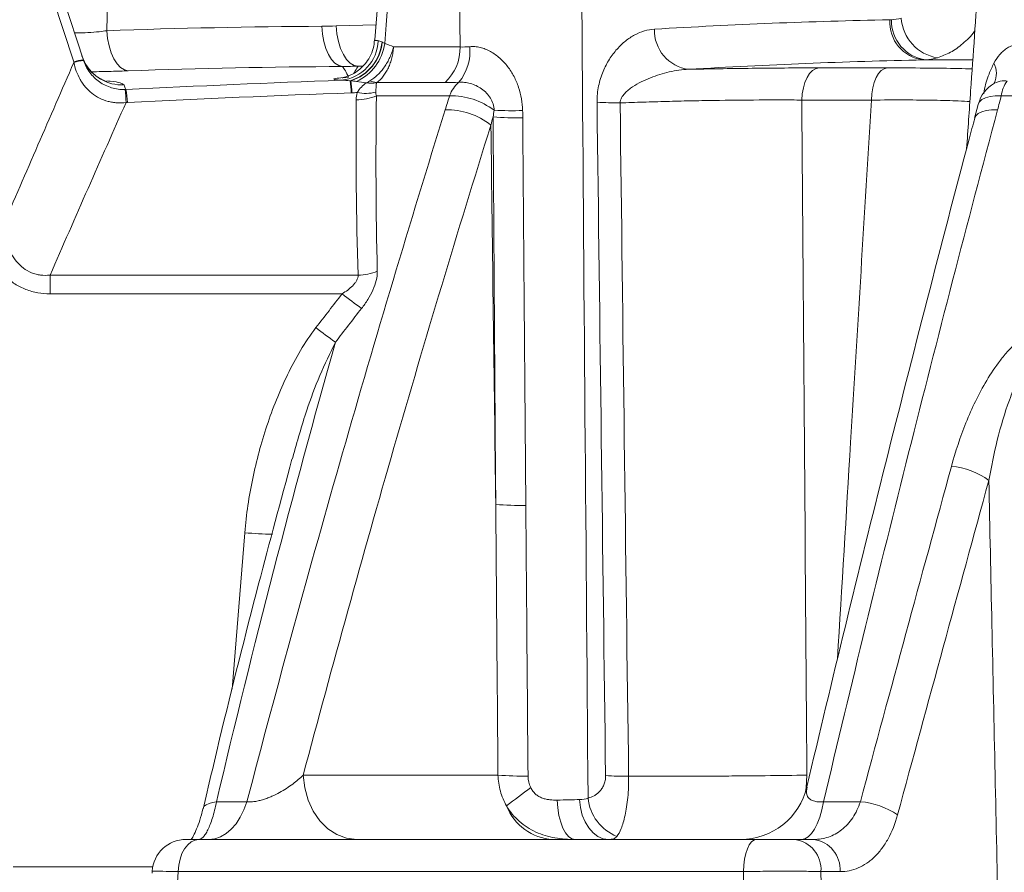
# Model space of a CAD drawing. Header units: millimetres. Extents: x 0 to 8410, y 0 to 5940.
# Tile 145 of 256: x 4932 to 5048, y 1417 to 1518. Entities that reach past the tile are written whole.
import ezdxf

# ---------------------------------------------------------------- set-up
doc = ezdxf.new("R2010")
doc.units = ezdxf.units.MM
doc.header["$LTSCALE"] = 10
doc.styles.add('SLDTEXTSTYLE0', font='TXT', dxfattribs={"width": 0.605})
doc.dimstyles.new('SLDDIMSTYLE0', dxfattribs={"dimtxt": 50, "dimasz": 50, "dimexe": 0, "dimexo": 0.0625, "dimgap": 12.5, "dimtad": 1, "dimtoh": 1, "dimdec": 1, "dimrnd": 1e-09, "dimzin": 12, "dimdsep": 46, "dimtxsty": 'SLDTEXTSTYLE0', "dimsah": 1, "dimcen": 0.09, "dimadec": 0, "dimazin": 0, "dimtfac": 1, "dimtofl": 0, "dimtmove": 0, "dimatfit": 3, "dimfxl": 1, "dimfrac": 2, "dimtolj": 1, "dimtzin": 12, "dimarcsym": 0})

# ---------------------------------------------------------------- blocks, each defined once
blk = doc.blocks.new('*D33')
at = {"color": 7, "linetype": 'Continuous', "lineweight": 0}
for p, q in [((5294.64, 1878.04), (4568.99, 1878.04)), ((4583.99, 1878.04), (4583.99, 1383.04)), ((4955.74, 1383.04), (4568.99, 1383.04))]:
    blk.add_line(p, q, dxfattribs=at)
for points in [[(4583.99, 1878.04), (4576.49, 1828.04), (4591.49, 1828.04)], [(4583.99, 1383.04), (4591.49, 1433.04), (4576.49, 1433.04)]]:
    blk.add_solid(points, dxfattribs=at)
at = {"color": 7, "linetype": 'Continuous', "lineweight": 0, "insert": (4519.54, 1573.26), "char_height": 50, "attachment_point": 1, "rotation": 90, "style": 'SLDTEXTSTYLE0'}
blk.add_mtext('495', dxfattribs=at)
blk = doc.blocks.new('*D35')
at = {"color": 7, "linetype": 'Continuous', "lineweight": 0}
for p, q in [((5294.64, 3305.04), (4468.99, 3305.04)), ((4483.99, 3305.04), (4483.99, 1383.04)), ((4955.74, 1383.04), (4468.99, 1383.04))]:
    blk.add_line(p, q, dxfattribs=at)
for points in [[(4483.99, 3305.04), (4476.49, 3255.04), (4491.49, 3255.04)], [(4483.99, 1383.04), (4491.49, 1433.04), (4476.49, 1433.04)]]:
    blk.add_solid(points, dxfattribs=at)
at = {"color": 7, "linetype": 'Continuous', "lineweight": 0, "insert": (4419.54, 2267.66), "char_height": 50, "attachment_point": 1, "rotation": 90, "style": 'SLDTEXTSTYLE0'}
blk.add_mtext('1922', dxfattribs=at)

msp = doc.modelspace()

# ---------------------------------------------------------------- linework, layer by layer
at = {"color": 8, "linetype": 'Continuous', "lineweight": 0}
for p, q in [((4938.035993, 1512.693435), (4920.305608, 1567.261964)), ((4983.580826, 1514.458448), (4983.507095, 1522.201777)), ((4968.963696, 1516.93292), (4973.673059, 1517.049223)), ((4975.726543, 1514.458448), (4983.580826, 1514.458448)), ((4972.122563, 1512.212843), (4971.55459, 1512.197003)), ((5043.92623, 1512.927607), (5038.181638, 1512.927607)), ((5025.868421, 1511.991576), (5033.897972, 1511.991576)), ((4981.809957, 1510.269582), (4973.751796, 1510.269582)), ((4982.345415, 1508.705899), (4973.713336, 1508.705899)), ((5323.12317, 1508.705899), (5047.359122, 1508.705899)), ((5032.056419, 1508.203298), (5023.854418, 1508.203298)), ((4935.243128, 1487.561055), (4935.243128, 1485.360496)), ((4935.243128, 1487.561055), (4971.550746, 1487.561055)), ((4969.681395, 1485.360496), (4935.243128, 1485.360496)), ((4956.716327, 1438.755233), (4958.19935, 1457.195439)), ((4965.087695, 1428.626076), (4988.043426, 1428.626076)), ((4954.859314, 1425.495025), (4958.447201, 1425.495025)), ((5026.418863, 1425.495025), (5030.754631, 1425.495025)), ((4930.891571, 1417.835422), (4947.348488, 1417.835422)), ((5016.974797, 1417.254109), (4950.34009, 1417.254109)), ((5028.363136, 1417.254109), (5026.107689, 1417.254109))]:
    msp.add_line(p, q, dxfattribs=at)
at = {"color": 7, "linetype": 'Continuous', "lineweight": 0}
for p, q in [((4921.451656, 1567.472011), (4939.182041, 1512.903497)), ((4974.061979, 1522.26767), (4973.541913, 1515.289411)), ((4939.01181, 1513.427437), (4939.30049, 1512.7258)), ((5046.53283, 1510.169849), (5046.527317, 1510.168135)), ((5044.629617, 1507.690028), (5044.226756, 1506.077074)), ((4963.848574, 1466.068082), (4963.785736, 1465.856895)), ((4952.802194, 1421.044763), (5018.467842, 1421.044763)), ((5023.034288, 1421.044763), (5025.271704, 1421.044763)), ((4947.278766, 1417.294566), (4947.265861, 1417.08779))]:
    msp.add_line(p, q, dxfattribs=at)
at = {"color": 8, "linetype": 'Continuous', "lineweight": 0, "flags": 128}
for points in [[(4942.058844, 1522.201777), (4941.974593, 1518.121854), (4941.938667, 1516.378701)], [(4975.255905, 1522.201777), (4974.868027, 1517.067507), (4974.701626, 1514.86373)], [(4967.289327, 1516.898141), (4967.360822, 1515.970856), (4967.516197, 1515.08537), (4967.750011, 1514.272779), (4968.054024, 1513.561636), (4968.417583, 1512.97693), (4968.827886, 1512.539223), (4969.270525, 1512.263865), (4969.729943, 1512.16057)], [(4968.963696, 1516.93292), (4969.057484, 1515.996605), (4969.236119, 1515.103266), (4969.493179, 1514.284939), (4969.819439, 1513.570994), (4970.203219, 1512.987048), (4970.630718, 1512.554035), (4971.086634, 1512.287498), (4971.55459, 1512.197003)], [(4941.938667, 1516.378701), (4942.030294, 1515.456632), (4942.20425, 1514.57572), (4942.454455, 1513.766617), (4942.772238, 1513.057441), (4943.14654, 1512.472853), (4943.564339, 1512.033209), (4944.011105, 1511.753768), (4944.471298, 1511.644259)], [(5023.854418, 1508.203298), (5023.910364, 1508.93645), (5024.035966, 1509.637267), (5024.226909, 1510.281697), (5024.476645, 1510.847628), (5024.776598, 1511.315644), (5025.116479, 1511.669681), (5025.484634, 1511.897609), (5025.868421, 1511.991576)], [(5032.056419, 1508.203298), (5032.107575, 1508.93645), (5032.222425, 1509.637267), (5032.397015, 1510.281697), (5032.625368, 1510.847628), (5032.899639, 1511.315644), (5033.210417, 1511.669681), (5033.547042, 1511.897609), (5033.897972, 1511.991576)], [(5044.656468, 1507.684164), (5044.79867, 1507.986061), (5045.086479, 1508.260682), (5045.504248, 1508.476839), (5046.036227, 1508.626402), (5046.662381, 1508.703724), (5047.359122, 1508.705899)], [(5044.238506, 1506.074965), (5044.359324, 1506.335333), (5044.640047, 1506.611936), (5045.05535, 1506.827802), (5045.58911, 1506.974541), (5046.220584, 1507.046454), (5046.925237, 1507.040754)], [(4971.397458, 1421.044763), (4970.20538, 1421.188437), (4969.056113, 1421.61429), (4967.990948, 1422.307026), (4967.048136, 1423.241768), (4966.261549, 1424.384944), (4965.659423, 1425.695487), (4965.263395, 1427.12633), (4965.087695, 1428.626076)], [(5024.289234, 1426.687699), (5024.350969, 1427.12633), (5024.463838, 1428.626076)], [(4953.265143, 1424.656335), (4953.288419, 1424.728159), (4953.429369, 1424.952239), (4953.663913, 1425.145358), (4953.986136, 1425.302662), (4954.387976, 1425.420203), (4954.859314, 1425.495025)], [(4953.957928, 1421.044763), (4954.651413, 1421.121795), (4955.331532, 1421.351396), (4955.985216, 1421.729151), (4956.599845, 1422.247783), (4957.163615, 1422.897306), (4957.665635, 1423.665211), (4958.096264, 1424.536713), (4958.447201, 1425.495025)], [(4995.026378, 1425.690588), (4995.091444, 1424.767181), (4995.228371, 1423.888549), (4995.432353, 1423.085492), (4995.696252, 1422.386155), (4996.010808, 1421.815045), (4996.364994, 1421.39218), (4996.746404, 1421.132386), (4997.141672, 1421.044763)], [(4997.65837, 1425.746255), (4997.757947, 1424.814433), (4997.976063, 1423.926372), (4998.304954, 1423.113667), (4998.732923, 1422.405221), (4999.244748, 1421.826236), (4999.82222, 1421.397306), (5000.444805, 1421.13369), (5001.090346, 1421.044763)], [(5023.822604, 1421.044763), (5024.223661, 1421.121795), (5024.616999, 1421.351396), (5024.995034, 1421.729151), (5025.350494, 1422.247783), (5025.676532, 1422.897306), (5025.966866, 1423.665211), (5026.215909, 1424.536713), (5026.418863, 1425.495025)], [(4950.34009, 1417.254109), (4950.40865, 1418.003984), (4950.56319, 1418.719404), (4950.798137, 1419.374675), (4951.105071, 1419.946261), (4951.472951, 1420.413632), (4951.888589, 1420.760002), (4952.33704, 1420.972929), (4952.802194, 1421.044763)], [(5016.974797, 1417.254109), (5017.016372, 1418.003984), (5017.110085, 1418.719404), (5017.252562, 1419.374675), (5017.438685, 1419.946261), (5017.661778, 1420.413632), (5017.913824, 1420.760002), (5018.18577, 1420.972929), (5018.467842, 1421.044763)], [(4950.34009, 1417.254109), (4950.136883, 1414.044764), (4949.956922, 1411.201772)], [(5017.080067, 1411.044765), (5016.998893, 1415.83281), (5016.974797, 1417.254109)], [(5026.107689, 1417.254109), (5026.129706, 1415.83281), (5026.203906, 1411.044765)]]:
    msp.add_lwpolyline(points, dxfattribs=at)
at = {"color": 8, "linetype": 'Continuous', "lineweight": 0}
for centre, radius, start, end in [((5038.748608, 1517.434784), 4.542698, 177.08816115, 262.83027318), ((5039.064843, 1517.550836), 4.646762, 178.4708968, 262.76304005), ((5040.662183, 1518.224532), 5.10676, 184.28570386, 260.65400187), ((5011.107958, 1516.414323), 4.626814, 178.20897571, 262.79515291), ((4969.108456, 1515.324057), 4.805102, 275.98026854, 358.5405475), ((4969.093864, 1515.559124), 5.306872, 286.83164381, 354.51506817), ((4969.08658, 1515.569346), 5.345438, 287.56320378, 354.28049826), ((4968.954007, 1515.679634), 5.805241, 294.50253636, 351.92054776), ((4978.959682, 1513.95117), 5.783361, 320.87230523, 5.38991992), ((4977.985217, 1514.355271), 5.59656, 313.11061791, 1.05635568), ((4939.181967, 1509.672583), 3.230914, 89.9986822, 110.77446867), ((4939.362731, 1509.204399), 3.669299, 92.64929154, 110.86510135), ((4943.760429, 1514.973802), 4.994453, 206.75008108, 272.32627139), ((5044.139926, 1511.340426), 2.648021, 334.47006481, 27.1945698), ((4950.98653, 1508.149525), 19.781703, 2.62259822, 6.76453919), ((4951.134905, 1508.11342), 19.706485, 2.74546657, 6.87713467), ((4973.035057, 1514.041011), 3.863726, 262.15456423, 280.31300349), ((4973.933767, 1512.889036), 2.625767, 247.8938604, 266.02611784), ((4985.681155, 1507.582427), 3.519851, 129.41946342, 161.38655726), ((5051.213046, 1508.181777), 3.8894, 144.47677006, 172.25544723), ((4930.806654, 1507.646435), 13.404413, 1.17213441, 7.72426505), ((4935.664457, 1507.645167), 8.697357, 1.85431667, 11.98633022), ((4971.43094, 1514.024833), 5.787952, 269.07789209, 293.22455702), ((4972.434179, 1514.327795), 5.337093, 259.418063, 283.06911974), ((4982.513604, 1500.351117), 8.356475, 52.61612817, 91.15325613), ((5002.410689, 1548.898449), 41.036486, 266.23975679, 270.03722597), ((4982.121704, 1498.925832), 8.120675, 51.23598966, 92.1569501), ((4989.620215, 1553.001309), 46.055149, 267.47003753, 271.65262886), ((4990.611257, 1549.448514), 43.353839, 265.84067516, 270.46251391), ((4971.487006, 1493.608308), 6.047589, 270.60389583, 292.70379435), ((5011.974448, 1539.011022), 68.316039, 231.75106112, 234.14617645), ((5007.940712, 1534.793262), 67.55972, 232.24916512, 234.68549038), ((5040.918922, 1456.862814), 8.173618, 52.48218007, 86.02329474), ((4990.930264, 1503.411368), 42.999114, 265.7961437, 270.51844851), ((4962.40712, 1505.556661), 48.54393, 265.02738322, 268.88955815), ((4991.181163, 1471.703551), 43.191599, 265.8339668, 270.5321186), ((5003.389026, 1469.867371), 41.378669, 266.3081018, 270.06888715), ((5220.689321, 1121.889484), 381.483839, 126.85072719, 127.38714913), ((5004.069488, 1426.452064), 5.433987, 185.62555582, 248.15597092), ((5030.052885, 1416.603732), 8.918943, 55.22232767, 85.4872784), ((4994.857001, 1427.265978), 6.231246, 201.34624843, 266.74835355), ((5022.541113, 1417.503646), 3.575295, 355.99780615, 82.07136487), ((5024.789766, 1417.495802), 3.581535, 356.13056671, 82.26670996)]:
    msp.add_arc(centre, radius, start, end, dxfattribs=at)
at = {"color": 7, "linetype": 'Continuous', "lineweight": 0}
for centre, radius, start, end in [((5048.535788, 1506.709138), 4, 119.77814926, 165.79582044), ((5016.644347, 1429.044769), 8.000006, 270.0031608, 346.86162312), ((4951.269563, 1417.044771), 3.999993, 89.99996428, 176.3849107)]:
    msp.add_arc(centre, radius, start, end, dxfattribs=at)
at = {"color": 8, "linetype": 'Continuous', "lineweight": 0}
for points in [[(4997.90765, 1522.201772), (4998.144781, 1490.108895), (4998.396488, 1458.014726), (4998.661675, 1425.919387)], [(4941.938661, 1516.378703), (4950.383643, 1516.678564), (4958.834042, 1516.847467), (4967.289331, 1516.898134)], [(4967.289331, 1516.898134), (4967.847797, 1516.901481), (4968.405919, 1516.913085), (4968.963699, 1516.932925)], [(5006.483404, 1516.558928), (5015.715589, 1517.115678), (5024.958382, 1517.484507), (5034.211772, 1517.665557)], [(5034.211772, 1517.665557), (5034.281185, 1517.666915), (5034.350522, 1517.670008), (5034.419734, 1517.674833)], [(5034.419734, 1517.674833), (5034.7922, 1517.696411), (5035.175679, 1517.752384), (5035.569703, 1517.842902)], [(4973.911996, 1515.201679), (4974.045269, 1515.201215), (4974.20006, 1515.143631), (4974.376443, 1515.051877)], [(4974.376443, 1515.051877), (4974.386045, 1515.046883), (4974.3957, 1515.0418), (4974.405408, 1515.036634)], [(4974.405408, 1515.036634), (4974.499806, 1514.986404), (4974.598425, 1514.927763), (4974.701629, 1514.863736)], [(4974.701629, 1514.863736), (4975.047974, 1514.753209), (4975.389791, 1514.618705), (4975.726549, 1514.458448)], [(4983.580829, 1514.458448), (4983.939429, 1514.445527), (4984.318265, 1514.458522), (4984.717469, 1514.494426)], [(4929.596667, 1493.137081), (4932.410962, 1499.677697), (4935.231352, 1506.176413), (4938.055843, 1512.633071)], [(4938.055843, 1512.633071), (4938.049155, 1512.653174), (4938.042538, 1512.673298), (4938.035994, 1512.69344)], [(4939.182042, 1512.903496), (4939.185695, 1512.892254), (4939.18939, 1512.881015), (4939.193127, 1512.869779)], [(5038.181642, 1512.9276), (5028.953061, 1512.747056), (5019.734638, 1512.379229), (5010.527679, 1511.824036)], [(5038.479477, 1512.941092), (5038.380328, 1512.934074), (5038.281027, 1512.929575), (5038.181642, 1512.9276)], [(5039.832864, 1513.185556), (5039.374864, 1513.054091), (5038.923528, 1512.972524), (5038.479477, 1512.941092)], [(4969.729939, 1512.160569), (4961.306543, 1512.110312), (4952.886141, 1511.942423), (4944.471298, 1511.644253)], [(4943.963147, 1509.983469), (4944.03033, 1509.813036), (4944.100006, 1509.635719), (4944.172188, 1509.451421)], [(4944.172188, 1509.451421), (4952.647702, 1509.864757), (4961.126757, 1510.227959), (4969.609074, 1510.545102)], [(4970.630521, 1510.479606), (4970.264192, 1510.517323), (4969.918919, 1510.545274), (4969.609074, 1510.545102)], [(4970.699613, 1510.473082), (4970.676525, 1510.475282), (4970.653494, 1510.477457), (4970.630521, 1510.479606)], [(4971.361634, 1510.397197), (4971.136278, 1510.424593), (4970.915266, 1510.450494), (4970.699613, 1510.473082)], [(4972.507658, 1510.21345), (4972.127767, 1510.290057), (4971.745621, 1510.350517), (4971.361634, 1510.397197)], [(4972.507658, 1510.21345), (4972.649462, 1510.285304), (4972.795622, 1510.366399), (4972.945623, 1510.456291)], [(4983.44608, 1510.301572), (4982.885216, 1510.280618), (4982.339966, 1510.269578), (4981.809956, 1510.269578)], [(4944.089436, 1509.448064), (4944.117042, 1509.448934), (4944.144632, 1509.450054), (4944.172188, 1509.451421)], [(4970.747518, 1509.054673), (4961.947264, 1508.729527), (4953.150406, 1508.355036), (4944.357254, 1507.926597)], [(4970.818772, 1509.057346), (4970.795021, 1509.056442), (4970.77127, 1509.05555), (4970.747518, 1509.054673)], [(4971.454073, 1509.081464), (4971.242304, 1509.073454), (4971.030537, 1509.065414), (4970.818772, 1509.057346)], [(4971.337795, 1508.237629), (4971.340417, 1508.522074), (4971.376957, 1508.80354), (4971.454073, 1509.081464)], [(4973.713329, 1508.705904), (4973.615011, 1501.858172), (4973.653175, 1494.96603), (4973.821177, 1488.029333)], [(4973.641035, 1509.128947), (4973.635249, 1508.980709), (4973.664181, 1508.840884), (4973.713329, 1508.705904)], [(4981.816071, 1507.040757), (4981.989077, 1507.595803), (4982.165516, 1508.15085), (4982.345411, 1508.705904)], [(5047.359122, 1508.705904), (5047.218187, 1508.15085), (5047.073549, 1507.595803), (5046.92524, 1507.040757)], [(4944.208267, 1507.92064), (4941.214678, 1501.180302), (4938.225513, 1494.393695), (4935.243125, 1487.561058)], [(4944.357254, 1507.926597), (4944.307623, 1507.924179), (4944.257955, 1507.922193), (4944.208267, 1507.92064)], [(4971.550749, 1487.561058), (4971.347849, 1494.498438), (4971.274688, 1501.390626), (4971.337795, 1508.237629)], [(5000.724601, 1428.574572), (5000.382985, 1455.033642), (5000.047821, 1481.492231), (4999.719452, 1507.950307)], [(5002.437349, 1507.861973), (5002.764467, 1481.404729), (5003.098391, 1454.94697), (5003.438776, 1428.48873)], [(5023.854418, 1508.203295), (5024.049045, 1481.677871), (5024.25232, 1455.152126), (5024.463835, 1428.626077)], [(4987.466803, 1506.208856), (4987.508023, 1506.469317), (4987.548245, 1506.730039), (4987.587249, 1506.99105)], [(4990.948442, 1506.965317), (4990.954856, 1506.675601), (4990.959026, 1506.385843), (4990.96122, 1506.09609)], [(4987.466803, 1506.208856), (4987.378958, 1505.891826), (4987.292085, 1505.574799), (4987.206181, 1505.257775)], [(4987.778201, 1460.527944), (4987.58543, 1475.438046), (4987.394736, 1490.347992), (4987.206181, 1505.257775)], [(4966.578711, 1481.375101), (4967.607129, 1482.708077), (4968.641296, 1484.03659), (4969.681393, 1485.360498)], [(4971.960419, 1483.639919), (4970.930116, 1482.319446), (4969.905653, 1480.994468), (4968.886851, 1479.665121)], [(4968.886851, 1479.665121), (4963.828157, 1461.795198), (4959.16885, 1443.740653), (4954.859313, 1425.495023)], [(5030.75463, 1425.495023), (5034.332884, 1438.767639), (5037.917678, 1451.940737), (5041.485769, 1465.016753)], [(5045.896723, 1463.345834), (5042.320862, 1450.305963), (5038.727587, 1437.168016), (5035.140193, 1423.929497)], [(4988.043431, 1428.626077), (4987.953534, 1439.260162), (4987.865111, 1449.89412), (4987.778201, 1460.527944)], [(4991.582292, 1428.513816), (4991.586242, 1428.042623), (4991.688826, 1427.575656), (4991.901138, 1427.153121)], [(4995.026378, 1425.69059), (4996.000809, 1425.703499), (4996.877976, 1425.722064), (4997.658368, 1425.746256)], [(4997.658368, 1425.746256), (4998.023592, 1425.757577), (4998.359935, 1425.787044), (4998.661675, 1425.919387)]]:
    msp.add_open_spline(points, degree=3, dxfattribs=at)
at = {"color": 7, "linetype": 'Continuous', "lineweight": 0}
for points, knots in [([(5044.664895, 1522.25703), (5044.358937, 1517.928429), (5043.892321, 1511.326874), (5043.433761, 1504.724128), (5043.275876, 1502.450764)], [0, 0, 0, 0, 0.6556943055, 1, 1, 1, 1]), ([(4973.493723, 1515.292302), (4973.45811, 1514.957243), (4973.384102, 1514.260946), (4972.976737, 1513.305517), (4972.427498, 1512.48163), (4971.797227, 1511.84718), (4971.156875, 1511.39041), (4970.571992, 1511.093191), (4970.109536, 1510.926165), (4969.821945, 1510.849861), (4969.671872, 1510.819786), (4969.666219, 1510.819141), (4969.66332, 1510.818809)], [0, 0, 0, 0, 0.13484322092, 0.28022180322, 0.41221916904, 0.53222940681, 0.63988309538, 0.73274441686, 0.80886972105, 0.8725859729, 0.93466818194, 1, 1, 1, 1]), ([(4941.931648, 1510.392949), (4941.938805, 1510.391418), (4941.961962, 1510.386464), (4941.814601, 1510.424138), (4941.481568, 1510.549545), (4940.97124, 1510.809742), (4940.342169, 1511.271529), (4939.717668, 1511.904031), (4939.416516, 1512.458595), (4939.278824, 1512.712151)], [0, 0, 0, 0, 0.0823536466, 0.2664578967, 0.4220120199, 0.567030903, 0.7124356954, 0.8685207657, 1, 1, 1, 1]), ([(5010.527679, 1511.824036), (5011.201501, 1511.837999), (5011.877651, 1511.851156), (5013.229542, 1511.875768), (5013.899635, 1511.887123), (5015.892802, 1511.91847), (5017.198828, 1511.935759), (5019.766027, 1511.963514), (5021.027204, 1511.973979), (5022.884198, 1511.984533), (5023.496558, 1511.987181), (5024.697907, 1511.9907), (5025.288317, 1511.991581), (5025.868422, 1511.991581)], [0, 0, 0, 0, 0.125, 0.125, 0.25, 0.25, 0.5, 0.5, 0.75, 0.75, 0.875, 0.875, 1, 1, 1, 1]), ([(5044.240495, 1506.07495), (5044.019638, 1505.253369), (5042.11482, 1498.16749), (5038.596743, 1484.598311), (5033.724928, 1465.46944), (5028.991429, 1446.329293), (5025.944854, 1433.561824), (5024.434356, 1427.231685)], [0, 0, 0, 0, 0.0318821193, 0.2749730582, 0.5208375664, 0.7624302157, 1, 1, 1, 1]), ([(4963.760612, 1465.865217), (4962.440798, 1460.970256), (4959.488349, 1450.020141), (4956.01724, 1436.261743), (4953.930901, 1427.364199), (4953.286601, 1424.616475)], [0, 0, 0, 0, 0.3584596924, 0.8018806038, 1, 1, 1, 1]), ([(4953.252358, 1424.661271), (4953.198996, 1424.424422), (4953.040235, 1423.719763), (4952.719485, 1422.770162), (4952.335293, 1421.831972), (4952.032776, 1421.267473), (4951.906637, 1421.092414), (4951.872302, 1421.044763)], [0, 0, 0, 0, 0.136488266, 0.4060713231, 0.6490720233, 0.9044792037, 1, 1, 1, 1]), ([(4951.277284, 1421.044763), (4951.313774, 1421.044763), (4951.388053, 1421.044763), (4951.981935, 1421.044763), (4952.55744, 1421.044763), (4952.802194, 1421.044763)], [0, 0, 0, 0, 0.3568944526, 0.7264955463, 1, 1, 1, 1]), ([(5018.467843, 1421.044765), (5018.860579, 1421.044765), (5019.267474, 1421.044765), (5019.898865, 1421.044765), (5020.110135, 1421.044765), (5020.526115, 1421.044765), (5020.732107, 1421.044765), (5021.140005, 1421.044765), (5021.341257, 1421.044765), (5021.725559, 1421.044765), (5021.910448, 1421.044765), (5022.265549, 1421.044765), (5022.436236, 1421.044765), (5022.752302, 1421.044765), (5022.899053, 1421.044765), (5023.034288, 1421.044765)], [0, 0, 0, 0, 0.25, 0.25, 0.375, 0.375, 0.5, 0.5, 0.625, 0.625, 0.75, 0.75, 0.875, 0.875, 1, 1, 1, 1])]:
    msp.add_open_spline(points, degree=3, knots=knots, dxfattribs=at)
at = {"color": 8, "linetype": 'Continuous', "lineweight": 0}
for points, knots in [([(4938.13221, 1516.13456), (4938.223869, 1516.129255), (4938.683542, 1516.102647), (4939.719172, 1516.142629), (4940.947914, 1516.237887), (4941.644128, 1516.336839), (4941.938667, 1516.378701)], [0, 0, 0, 0, 0.0833290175, 0.4178971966, 0.7537375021, 1, 1, 1, 1]), ([(4999.719452, 1507.950307), (4999.715363, 1508.279741), (4999.729531, 1508.604836), (4999.792007, 1509.246911), (4999.840079, 1509.560179), (4999.963671, 1510.164288), (5000.039356, 1510.45673), (5000.21503, 1511.024789), (5000.315357, 1511.300729), (5000.641036, 1512.087567), (5000.892667, 1512.56557), (5001.310634, 1513.227911), (5001.456988, 1513.439426), (5001.757292, 1513.83837), (5001.911867, 1514.026829), (5002.387752, 1514.56193), (5002.721105, 1514.878582), (5003.243701, 1515.297369), (5003.421694, 1515.427519), (5003.785343, 1515.668733), (5003.970894, 1515.779611), (5004.904198, 1516.278171), (5005.678536, 1516.510391), (5006.483404, 1516.558928)], [0, 0, 0, 0, 0.0625, 0.0625, 0.125, 0.125, 0.1875, 0.1875, 0.25, 0.25, 0.375, 0.375, 0.4375, 0.4375, 0.5, 0.5, 0.625, 0.625, 0.6875, 0.6875, 0.75, 0.75, 1, 1, 1, 1]), ([(5044.251798, 1516.390264), (5044.235695, 1516.365784), (5043.820073, 1515.733929), (5042.854112, 1514.840367), (5041.3938, 1513.747307), (5040.353179, 1513.37281), (5039.832866, 1513.185561)], [0, 0, 0, 0, 0.0137720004, 0.3554730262, 0.6777350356, 1, 1, 1, 1]), ([(4973.537562, 1515.285164), (4973.529596, 1515.279561), (4973.454461, 1515.226717), (4973.648274, 1515.206355), (4973.87168, 1515.202389), (4973.911999, 1515.201673)], [0, 0, 0, 0, 0.088587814, 0.835515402, 1, 1, 1, 1]), ([(4984.717469, 1514.494426), (4984.915465, 1514.512233), (4985.116991, 1514.512799), (4985.526917, 1514.479897), (4985.733336, 1514.446397), (4986.141355, 1514.348854), (4986.344105, 1514.284717), (4986.746717, 1514.127013), (4986.947451, 1514.032933), (4987.537536, 1513.710358), (4987.904592, 1513.44815), (4988.41389, 1513.000229), (4988.577066, 1512.841472), (4988.890301, 1512.505828), (4989.040711, 1512.328352), (4989.464923, 1511.778674), (4989.715689, 1511.384498), (4990.147098, 1510.563128), (4990.327762, 1510.137039), (4990.62288, 1509.256501), (4990.736399, 1508.803067), (4990.89352, 1507.891719), (4990.938131, 1507.431016), (4990.948442, 1506.965317)], [0, 0, 0, 0, 0.0625, 0.0625, 0.125, 0.125, 0.1875, 0.1875, 0.25, 0.25, 0.375, 0.375, 0.4375, 0.4375, 0.5, 0.5, 0.625, 0.625, 0.75, 0.75, 0.875, 0.875, 1, 1, 1, 1]), ([(5046.495237, 1512.550611), (5046.705349, 1512.9355), (5046.939418, 1513.280371), (5047.336546, 1513.733343), (5047.476644, 1513.873534), (5047.774935, 1514.130316), (5047.933033, 1514.246443), (5048.26019, 1514.446825), (5048.430288, 1514.532061), (5048.784881, 1514.671371), (5048.970255, 1514.725603), (5049.352758, 1514.79941), (5049.549209, 1514.81885), (5049.946753, 1514.822359), (5050.148578, 1514.806615), (5050.353482, 1514.773063)], [0, 0, 0, 0, 0.25, 0.25, 0.375, 0.375, 0.5, 0.5, 0.625, 0.625, 0.75, 0.75, 0.875, 0.875, 1, 1, 1, 1]), ([(4972.945623, 1510.456291), (4973.263459, 1510.646762), (4973.566497, 1510.881473), (4973.999187, 1511.29776), (4974.140745, 1511.44863), (4974.410058, 1511.766189), (4974.665504, 1512.098879), (4974.893785, 1512.461123), (4975.108073, 1512.838551), (4975.207922, 1513.034716), (4975.387577, 1513.430606), (4975.468235, 1513.631755), (4975.575547, 1513.93826), (4975.609031, 1514.041228), (4975.671353, 1514.248787), (4975.700521, 1514.354731), (4975.726549, 1514.458448)], [0, 0, 0, 0, 0.25, 0.25, 0.375, 0.375, 0.5, 0.625, 0.625, 0.75, 0.75, 0.875, 0.875, 0.9375, 0.9375, 1, 1, 1, 1]), ([(4973.751801, 1510.269578), (4974.027511, 1510.470127), (4974.280028, 1510.716867), (4974.625208, 1511.153816), (4974.735355, 1511.312076), (4974.939206, 1511.644973), (4975.126683, 1511.993529), (4975.282235, 1512.372612), (4975.421409, 1512.767352), (4975.482544, 1512.972403), (4975.584734, 1513.385999), (4975.626354, 1513.596034), (4975.674675, 1513.915908), (4975.688423, 1514.023339), (4975.711126, 1514.239838), (4975.720159, 1514.350317), (4975.726549, 1514.458448)], [0, 0, 0, 0, 0.25, 0.25, 0.375, 0.375, 0.5, 0.625, 0.625, 0.75, 0.75, 0.875, 0.875, 0.9375, 0.9375, 1, 1, 1, 1]), ([(4944.208267, 1507.92064), (4943.851078, 1507.872633), (4943.494591, 1507.857902), (4942.961305, 1507.887659), (4942.783783, 1507.906261), (4942.429289, 1507.961728), (4942.251318, 1507.998913), (4941.729272, 1508.136727), (4941.395067, 1508.263252), (4940.754393, 1508.585698), (4940.445297, 1508.784519), (4939.883114, 1509.234536), (4939.629492, 1509.484343), (4939.286403, 1509.892735), (4939.178306, 1510.034516), (4938.974418, 1510.329171), (4938.878129, 1510.482986), (4938.434901, 1511.266067), (4938.198661, 1511.934515), (4938.055843, 1512.633071)], [0, 0, 0, 0, 0.125, 0.125, 0.1875, 0.1875, 0.25, 0.25, 0.375, 0.375, 0.5, 0.5, 0.625, 0.625, 0.6875, 0.6875, 0.75, 0.75, 1, 1, 1, 1]), ([(4939.193127, 1512.869779), (4939.362105, 1512.361773), (4939.606133, 1511.890198), (4940.248674, 1511.026247), (4940.630155, 1510.656356), (4941.290362, 1510.194818), (4941.521523, 1510.059671), (4941.99964, 1509.82868), (4942.247476, 1509.732218), (4942.761182, 1509.578503), (4943.024844, 1509.522256), (4943.55348, 1509.453079), (4943.820226, 1509.439577), (4944.089436, 1509.448064)], [0, 0, 0, 0, 0.25, 0.25, 0.5, 0.5, 0.625, 0.625, 0.75, 0.75, 0.875, 0.875, 1, 1, 1, 1]), ([(4971.55459, 1512.197003), (4971.453863, 1512.042731), (4971.316687, 1511.832635), (4971.117164, 1511.45973), (4971.064148, 1511.360646)], [0, 0, 0, 0, 0.7342893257, 1, 1, 1, 1]), ([(5045.307366, 1508.949191), (5045.319965, 1509.04819), (5045.426054, 1509.881826), (5045.817278, 1511.13024), (5046.296031, 1512.133261), (5046.495235, 1512.550608)], [0, 0, 0, 0, 0.0729475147, 0.6142631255, 1, 1, 1, 1]), ([(4944.471298, 1511.644259), (4943.813367, 1511.622179), (4942.447435, 1511.57634), (4940.920741, 1511.548114), (4940.129412, 1511.533484)], [0, 0, 0, 0, 0.4816716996, 1, 1, 1, 1]), ([(4970.43631, 1510.904192), (4970.29078, 1511.185261), (4970.168079, 1511.428049), (4969.93289, 1511.843805), (4969.821177, 1512.016846), (4969.729939, 1512.160569)], [0, 0, 0, 0, 0.5, 0.5, 1, 1, 1, 1]), ([(5010.527679, 1511.824036), (5009.756048, 1511.794039), (5008.991763, 1511.683744), (5007.855632, 1511.428825), (5007.478223, 1511.328359), (5006.733481, 1511.099651), (5006.365432, 1510.971334), (5005.639176, 1510.684997), (5005.280919, 1510.527141), (5004.577257, 1510.173902), (5004.232965, 1509.979561), (5003.740042, 1509.648307), (5003.5795, 1509.531067), (5003.269399, 1509.276346), (5003.119571, 1509.138764), (5002.844752, 1508.836167), (5002.717897, 1508.669689), (5002.51943, 1508.295615), (5002.448563, 1508.085507), (5002.437349, 1507.861973)], [0, 0, 0, 0, 0.25, 0.25, 0.375, 0.375, 0.5, 0.5, 0.625, 0.625, 0.75, 0.75, 0.8125, 0.8125, 0.875, 0.875, 0.9375, 0.9375, 1, 1, 1, 1]), ([(5033.897972, 1511.991576), (5035.406173, 1511.987967), (5038.466378, 1511.980644), (5041.758138, 1511.935696), (5043.404828, 1511.891027), (5043.933978, 1511.876673)], [0, 0, 0, 0, 0.397410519, 0.8063629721, 1, 1, 1, 1]), ([(4941.946028, 1510.460422), (4942.079291, 1510.448846), (4942.83822, 1510.382926), (4943.613369, 1510.229827), (4943.845754, 1510.066152), (4943.963153, 1509.983465)], [0, 0, 0, 0, 0.0953429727, 0.5429732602, 1, 1, 1, 1]), ([(4969.609074, 1510.545102), (4969.428779, 1510.552634), (4969.273636, 1510.56162), (4969.018888, 1510.581952), (4968.918537, 1510.59331), (4968.771148, 1510.618241), (4968.724105, 1510.631815), (4968.685586, 1510.661121), (4968.694582, 1510.676546), (4968.76689, 1510.708625), (4968.830186, 1510.725297), (4969.01179, 1510.759784), (4969.131295, 1510.777717), (4969.563671, 1510.831544), (4969.949781, 1510.867822), (4970.43631, 1510.904192)], [0, 0, 0, 0, 0.125, 0.125, 0.25, 0.25, 0.375, 0.375, 0.5, 0.5, 0.625, 0.625, 0.75, 0.75, 1, 1, 1, 1]), ([(4971.454073, 1509.081464), (4971.603803, 1509.32859), (4971.768257, 1509.54301), (4972.121339, 1509.918627), (4972.311737, 1510.080487), (4972.507658, 1510.21345)], [0, 0, 0, 0, 0.5, 0.5, 1, 1, 1, 1]), ([(4973.641035, 1509.128947), (4973.65056, 1509.372963), (4973.662817, 1509.584069), (4973.691697, 1509.9526), (4973.708503, 1510.110666), (4973.726755, 1510.239701)], [0, 0, 0, 0, 0.5, 0.5, 1, 1, 1, 1]), ([(4973.751801, 1510.269578), (4973.747956, 1510.267189), (4973.744493, 1510.264724), (4973.741552, 1510.262292), (4973.735696, 1510.257448), (4973.731801, 1510.252614), (4973.729536, 1510.248225), (4973.727998, 1510.245246), (4973.727137, 1510.242402), (4973.726755, 1510.239701)], [0, 0, 0, 0, 0.000015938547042, 0.000015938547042, 0.000015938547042, 0.000048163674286, 0.000048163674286, 0.000048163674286, 0.000069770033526, 0.000069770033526, 0.000069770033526, 0.000069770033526]), ([(4987.587249, 1506.99105), (4987.579721, 1507.24672), (4987.537385, 1507.495856), (4987.389847, 1507.978533), (4987.282901, 1508.213831), (4986.891194, 1508.862326), (4986.525612, 1509.23638), (4985.911469, 1509.67155), (4985.697432, 1509.7956), (4985.25444, 1510.00574), (4985.023335, 1510.092119), (4984.566037, 1510.221675), (4984.338238, 1510.265968), (4983.885754, 1510.314584), (4983.661587, 1510.318481), (4983.44608, 1510.301572)], [0, 0, 0, 0, 0.125, 0.125, 0.25, 0.25, 0.5, 0.5, 0.625, 0.625, 0.75, 0.75, 0.875, 0.875, 1, 1, 1, 1]), ([(5048.047541, 1510.441646), (5047.845873, 1510.458132), (5047.302066, 1510.502585), (5046.841701, 1510.300652), (5046.55206, 1510.173604)], [0, 0, 0, 0, 0.37084466, 1, 1, 1, 1]), ([(5023.854418, 1508.203295), (5023.057246, 1508.209528), (5022.237849, 1508.213231), (5020.554611, 1508.215554), (5019.696387, 1508.214155), (5017.090265, 1508.202421), (5015.304205, 1508.184655), (5012.551163, 1508.142074), (5011.617116, 1508.125097), (5009.763693, 1508.086259), (5008.840226, 1508.064356), (5006.999653, 1508.015492), (5006.082547, 1507.988531), (5004.711705, 1507.944117), (5004.255562, 1507.928649), (5003.34491, 1507.896342), (5002.889225, 1507.879456), (5002.437349, 1507.861973)], [0, 0, 0, 0, 0.125, 0.125, 0.25, 0.25, 0.5, 0.5, 0.625, 0.625, 0.75, 0.75, 0.875, 0.875, 0.9375, 0.9375, 1, 1, 1, 1]), ([(5028.053058, 1442.306783), (5028.570007, 1450.819192), (5029.903961, 1472.784905), (5031.238845, 1494.750231), (5032.056419, 1508.203298)], [0, 0, 0, 0, 0.3875316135, 1, 1, 1, 1]), ([(5043.663694, 1508.023583), (5043.233238, 1508.050737), (5042.105773, 1508.121862), (5039.52265, 1508.184907), (5036.102093, 1508.222602), (5033.417794, 1508.209794), (5032.056419, 1508.203298)], [0, 0, 0, 0, 0.1720587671, 0.450662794, 0.7213970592, 1, 1, 1, 1]), ([(4958.447204, 1425.495023), (4962.071305, 1439.31019), (4965.831373, 1453.016366), (4973.622558, 1480.204824), (4977.652121, 1493.681786), (4981.816071, 1507.040757)], [0, 0, 0, 0, 0.5, 0.5, 1, 1, 1, 1]), ([(5046.92524, 1507.040757), (5043.355708, 1493.681841), (5039.861433, 1480.201701), (5033.025226, 1453.014483), (5029.683922, 1439.30999), (5026.418862, 1425.495023)], [0, 0, 0, 0, 0.5, 0.5, 1, 1, 1, 1]), ([(4987.206181, 1505.257775), (4983.279451, 1492.691894), (4979.472966, 1480.021446), (4972.099134, 1454.472584), (4968.532775, 1441.597446), (4965.087691, 1428.626077)], [0, 0, 0, 0, 0.5, 0.5, 1, 1, 1, 1]), ([(4987.778201, 1460.527944), (4987.734768, 1466.61213), (4987.692101, 1472.696269), (4987.65022, 1478.780358), (4987.606412, 1485.144348), (4987.563464, 1491.508284), (4987.5214, 1497.872166), (4987.503032, 1500.651073), (4987.484832, 1503.42997), (4987.466803, 1506.208856)], [0, 0, 0, 0, 0.018306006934, 0.018306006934, 0.018306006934, 0.037454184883, 0.037454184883, 0.037454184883, 0.045815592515, 0.045815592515, 0.045815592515, 0.045815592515]), ([(4990.96122, 1506.09609), (4991.011556, 1499.448517), (4991.062682, 1492.80089), (4991.114579, 1486.153209), (4991.18156, 1477.573566), (4991.249825, 1468.993833), (4991.319337, 1460.414015)], [0, 0, 0, 0, 0.020000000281, 0.020000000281, 0.020000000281, 0.045812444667, 0.045812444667, 0.045812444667, 0.045812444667]), ([(4929.596667, 1493.137081), (4929.740229, 1492.422509), (4929.934427, 1491.724342), (4930.344321, 1490.715524), (4930.502137, 1490.383791), (4930.867528, 1489.74735), (4931.073013, 1489.445686), (4931.542545, 1488.884902), (4931.810734, 1488.623132), (4932.397195, 1488.178807), (4932.718586, 1487.992973), (4933.236689, 1487.782159), (4933.414836, 1487.723506), (4933.773173, 1487.63106), (4933.953912, 1487.596911), (4934.500439, 1487.527579), (4934.873135, 1487.52577), (4935.243125, 1487.561058)], [0, 0, 0, 0, 0.25, 0.25, 0.375, 0.375, 0.5, 0.5, 0.625, 0.625, 0.75, 0.75, 0.8125, 0.8125, 0.875, 0.875, 1, 1, 1, 1]), ([(4935.243125, 1485.360498), (4934.754254, 1485.360498), (4934.271982, 1485.401109), (4933.559297, 1485.528029), (4933.323526, 1485.581362), (4932.855765, 1485.711291), (4932.622513, 1485.788442), (4931.941763, 1486.05165), (4931.511362, 1486.269255), (4930.694972, 1486.784327), (4930.305893, 1487.08516), (4929.592725, 1487.743195), (4929.266728, 1488.100474), (4928.667383, 1488.863678), (4928.394309, 1489.270233), (4927.662321, 1490.521209), (4927.280261, 1491.406918), (4926.97489, 1492.330072)], [0, 0, 0, 0, 0.125, 0.125, 0.1875, 0.1875, 0.25, 0.25, 0.375, 0.375, 0.5, 0.5, 0.625, 0.625, 0.75, 0.75, 1, 1, 1, 1]), ([(4971.960419, 1483.639919), (4972.22805, 1483.982924), (4972.478206, 1484.33514), (4972.934087, 1485.063082), (4973.136965, 1485.434711), (4973.4744, 1486.185909), (4973.610615, 1486.572146), (4973.787038, 1487.317369), (4973.829653, 1487.67936), (4973.821177, 1488.029333)], [0, 0, 0, 0, 0.25, 0.25, 0.5, 0.5, 0.75, 0.75, 1, 1, 1, 1]), ([(4971.550749, 1487.561058), (4971.556966, 1487.454501), (4971.543957, 1487.346209), (4971.483326, 1487.126535), (4971.435665, 1487.016364), (4971.317225, 1486.80427), (4971.245418, 1486.700312), (4971.089439, 1486.503574), (4971.004707, 1486.409691), (4970.735938, 1486.137736), (4970.53634, 1485.968293), (4970.120256, 1485.650432), (4969.903679, 1485.501969), (4969.681393, 1485.360498)], [0, 0, 0, 0, 0.125, 0.125, 0.25, 0.25, 0.375, 0.375, 0.5, 0.5, 0.75, 0.75, 1, 1, 1, 1]), ([(5041.485769, 1465.016753), (5041.960759, 1466.757454), (5042.525759, 1468.477099), (5043.54503, 1471.01654), (5043.913711, 1471.85628), (5044.722214, 1473.519192), (5045.161739, 1474.342434), (5046.135915, 1475.966759), (5046.666999, 1476.762134), (5047.549405, 1477.906095), (5047.859495, 1478.280935), (5048.51036, 1479.003449), (5048.850861, 1479.351133), (5049.570016, 1480.012123), (5049.948524, 1480.325562), (5050.75725, 1480.905836), (5051.182726, 1481.16868), (5052.071259, 1481.612134), (5052.542174, 1481.795118), (5053.254225, 1481.980174), (5053.493357, 1482.027588), (5053.975464, 1482.091662), (5054.219219, 1482.108178), (5054.460178, 1482.108178)], [0, 0, 0, 0, 0.25, 0.25, 0.375, 0.375, 0.5, 0.5, 0.625, 0.625, 0.6875, 0.6875, 0.75, 0.75, 0.8125, 0.8125, 0.875, 0.875, 0.9375, 0.9375, 0.96875, 0.96875, 1, 1, 1, 1]), ([(4958.199357, 1457.195435), (4958.374104, 1459.360777), (4958.698027, 1461.490651), (4959.577509, 1465.695328), (4960.134431, 1467.769806), (4961.150895, 1470.83847), (4961.520318, 1471.854082), (4962.327989, 1473.868943), (4962.762994, 1474.860212), (4963.70435, 1476.802923), (4964.210559, 1477.754868), (4965.314883, 1479.608552), (4965.911938, 1480.510869), (4966.578711, 1481.375101)], [0, 0, 0, 0, 0.25, 0.25, 0.5, 0.5, 0.625, 0.625, 0.75, 0.75, 0.875, 0.875, 1, 1, 1, 1]), ([(5054.320408, 1480.391683), (5054.111656, 1480.395742), (5053.900247, 1480.370513), (5053.491312, 1480.269621), (5053.290143, 1480.193569), (5052.902369, 1480.002268), (5052.717521, 1479.8881), (5052.369405, 1479.638469), (5052.204644, 1479.502185), (5051.889034, 1479.212456), (5051.737564, 1479.058193), (5051.449687, 1478.740557), (5051.313132, 1478.577184), (5050.920494, 1478.076562), (5050.681179, 1477.728969), (5050.232526, 1477.015298), (5050.022975, 1476.648248), (5049.628938, 1475.905061), (5049.444441, 1475.528928), (5048.919806, 1474.390071), (5048.607558, 1473.615367), (5047.75492, 1471.281612), (5047.294321, 1469.708628), (5046.502624, 1466.542042), (5046.173826, 1464.948072), (5045.896723, 1463.345834)], [0, 0, 0, 0, 0.03125, 0.03125, 0.0625, 0.0625, 0.09375, 0.09375, 0.125, 0.125, 0.15625, 0.15625, 0.1875, 0.1875, 0.25, 0.25, 0.3125, 0.3125, 0.375, 0.375, 0.5, 0.5, 0.75, 0.75, 1, 1, 1, 1]), ([(4968.88685, 1479.665123), (4968.253144, 1478.363256), (4966.981477, 1475.75078), (4965.288893, 1471.206023), (4964.372242, 1467.936124), (4963.848574, 1466.068082)], [0, 0, 0, 0, 0.29866680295, 0.599339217, 1, 1, 1, 1]), ([(5047.008487, 1411.044765), (5046.75778, 1422.828448), (5046.507223, 1434.612066), (5046.256817, 1446.395618), (5046.136751, 1452.045706), (5046.016719, 1457.695778), (5045.896723, 1463.345834)], [0, 0, 0, 0, 0.035422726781, 0.035422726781, 0.035422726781, 0.052407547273, 0.052407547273, 0.052407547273, 0.052407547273]), ([(4991.319337, 1460.414015), (4991.346267, 1457.090107), (4991.373345, 1453.766186), (4991.400569, 1450.442253), (4991.460437, 1443.132835), (4991.521015, 1435.823356), (4991.582292, 1428.513816)], [0, 0, 0, 0, 0.010000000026, 0.010000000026, 0.010000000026, 0.031990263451, 0.031990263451, 0.031990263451, 0.031990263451]), ([(4958.447204, 1425.495023), (4958.582375, 1425.477802), (4958.727471, 1425.471219), (4959.037221, 1425.479017), (4959.203705, 1425.493753), (4959.544528, 1425.542873), (4959.718857, 1425.577146), (4960.062189, 1425.659171), (4960.232986, 1425.707175), (4960.573134, 1425.814778), (4960.743454, 1425.874812), (4961.074711, 1426.001806), (4961.235615, 1426.068634), (4961.706969, 1426.277134), (4962.006894, 1426.427093), (4962.581471, 1426.741284), (4962.851972, 1426.903253), (4963.367118, 1427.234734), (4963.612329, 1427.404784), (4964.309408, 1427.921128), (4964.720869, 1428.271152), (4965.087691, 1428.626077)], [0, 0, 0, 0, 0.0625, 0.0625, 0.125, 0.125, 0.1875, 0.1875, 0.25, 0.25, 0.3125, 0.3125, 0.375, 0.375, 0.5, 0.5, 0.625, 0.625, 0.75, 0.75, 1, 1, 1, 1]), ([(4989.053238, 1424.997784), (4988.740391, 1425.546107), (4988.498741, 1426.126884), (4988.1571, 1427.354239), (4988.062072, 1427.984177), (4988.043431, 1428.626077)], [0, 0, 0, 0, 0.5, 0.5, 1, 1, 1, 1]), ([(5003.438776, 1428.48873), (5004.316331, 1428.487688), (5005.207344, 1428.487512), (5007.017194, 1428.488952), (5007.924825, 1428.490561), (5010.63879, 1428.497951), (5012.443585, 1428.506274), (5015.143929, 1428.523908), (5016.047025, 1428.530692), (5017.814895, 1428.545743), (5018.682983, 1428.554024), (5021.240743, 1428.58108), (5022.884359, 1428.602051), (5024.463835, 1428.626077)], [0, 0, 0, 0, 0.125, 0.125, 0.25, 0.25, 0.5, 0.5, 0.625, 0.625, 0.75, 0.75, 1, 1, 1, 1]), ([(4998.661675, 1425.919387), (4998.900803, 1425.982283), (4999.134288, 1426.069703), (4999.472511, 1426.253009), (4999.583234, 1426.322881), (4999.799585, 1426.484774), (4999.905486, 1426.577231), (5000.10499, 1426.785441), (5000.199282, 1426.901508), (5000.373537, 1427.16502), (5000.451635, 1427.309861), (5000.583327, 1427.628577), (5000.637426, 1427.805377), (5000.708919, 1428.175862), (5000.727194, 1428.373747), (5000.724601, 1428.574572)], [0, 0, 0, 0, 0.25, 0.25, 0.375, 0.375, 0.5, 0.5, 0.625, 0.625, 0.75, 0.75, 0.875, 0.875, 1, 1, 1, 1]), ([(5003.438776, 1428.48873), (5003.445299, 1428.058423), (5003.44029, 1427.630799), (5003.408629, 1426.800682), (5003.381875, 1426.394308), (5003.308851, 1425.613061), (5003.263093, 1425.242114), (5003.155384, 1424.537188), (5003.093094, 1424.202489), (5002.957857, 1423.586985), (5002.884572, 1423.303555), (5002.728595, 1422.782887), (5002.64717, 1422.550092), (5002.398103, 1421.932566), (5002.224759, 1421.623771), (5002.047605, 1421.408237)], [0, 0, 0, 0, 0.125, 0.125, 0.25, 0.25, 0.375, 0.375, 0.5, 0.5, 0.625, 0.625, 0.75, 0.75, 1, 1, 1, 1]), ([(4991.901138, 1427.153121), (4991.972751, 1427.010598), (4992.05596, 1426.875784), (4992.247265, 1426.622715), (4992.355644, 1426.504842), (4992.588954, 1426.29625), (4992.714865, 1426.204127), (4992.984503, 1426.043689), (4993.128296, 1425.975861), (4993.417804, 1425.86719), (4993.564715, 1425.825398), (4993.861201, 1425.760848), (4994.011699, 1425.738044), (4994.456521, 1425.69106), (4994.745016, 1425.686862), (4995.026378, 1425.69059)], [0, 0, 0, 0, 0.125, 0.125, 0.25, 0.25, 0.375, 0.375, 0.5, 0.5, 0.625, 0.625, 0.75, 0.75, 1, 1, 1, 1]), ([(5024.471393, 1427.223139), (5024.413404, 1426.913535), (5024.32314, 1426.43161), (5024.621419, 1425.93837), (5024.991126, 1425.659813), (5025.433982, 1425.511996), (5025.941647, 1425.461863), (5026.265855, 1425.484392), (5026.418863, 1425.495025)], [0, 0, 0, 0, 0.3490869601, 0.5433827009, 0.6700137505, 0.8155477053, 0.9129492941, 1, 1, 1, 1]), ([(4954.859313, 1425.495023), (4954.790039, 1425.140678), (4954.715079, 1424.801341), (4954.558547, 1424.167364), (4954.476604, 1423.870623), (4954.306006, 1423.315599), (4954.216777, 1423.055875), (4954.034451, 1422.581989), (4953.942424, 1422.370205), (4953.757016, 1421.992981), (4953.663634, 1421.827565), (4953.475743, 1421.542057), (4953.380992, 1421.422074), (4953.103102, 1421.138281), (4952.923631, 1421.044765), (4952.750055, 1421.044765)], [0, 0, 0, 0, 0.125, 0.125, 0.25, 0.25, 0.375, 0.375, 0.5, 0.5, 0.625, 0.625, 0.75, 0.75, 1, 1, 1, 1]), ([(5025.271704, 1421.044765), (5025.857436, 1421.044765), (5026.435825, 1421.140491), (5027.25965, 1421.424412), (5027.528024, 1421.542492), (5028.051717, 1421.828137), (5028.307359, 1421.99645), (5028.790723, 1422.375772), (5029.020321, 1422.587622), (5029.454442, 1423.057711), (5029.660508, 1423.318379), (5030.224372, 1424.157395), (5030.528631, 1424.787247), (5030.75463, 1425.495023)], [0, 0, 0, 0, 0.25, 0.25, 0.375, 0.375, 0.5, 0.5, 0.625, 0.625, 0.75, 0.75, 1, 1, 1, 1]), ([(4997.141673, 1421.044765), (4996.743337, 1421.044765), (4996.340276, 1421.056224), (4995.541712, 1421.115541), (4995.148262, 1421.162948), (4994.372614, 1421.300459), (4993.990418, 1421.39047), (4993.237566, 1421.61939), (4992.86472, 1421.759593), (4991.79785, 1422.248166), (4991.145102, 1422.664754), (4990.260553, 1423.444203), (4989.984145, 1423.72864), (4989.482909, 1424.33313), (4989.255796, 1424.655072), (4989.053238, 1424.997784)], [0, 0, 0, 0, 0.125, 0.125, 0.25, 0.25, 0.375, 0.375, 0.5, 0.5, 0.75, 0.75, 0.875, 0.875, 1, 1, 1, 1]), ([(5035.140193, 1423.929497), (5034.85992, 1422.895206), (5034.488563, 1421.965243), (5033.91571, 1420.925288), (5033.795081, 1420.722775), (5033.545512, 1420.335116), (5033.416635, 1420.149906), (5033.018081, 1419.619247), (5032.736534, 1419.298651), (5032.290793, 1418.866288), (5032.138295, 1418.730284), (5031.825355, 1418.474661), (5031.664848, 1418.355101), (5031.178443, 1418.025935), (5030.845402, 1417.843729), (5030.162266, 1417.550817), (5029.812171, 1417.440118), (5029.094523, 1417.291333), (5028.730252, 1417.254108), (5028.363134, 1417.254108)], [0, 0, 0, 0, 0.25, 0.25, 0.3125, 0.3125, 0.375, 0.375, 0.5, 0.5, 0.5625, 0.5625, 0.625, 0.625, 0.75, 0.75, 0.875, 0.875, 1, 1, 1, 1]), ([(5002.047605, 1421.408237), (5001.935635, 1421.27201), (5001.808439, 1421.180195), (5001.57789, 1421.094758), (5001.494298, 1421.074999), (5001.308289, 1421.049984), (5001.205356, 1421.044765), (5001.090349, 1421.044765)], [0, 0, 0, 0, 0.5, 0.5, 0.75, 0.75, 1, 1, 1, 1]), ([(4950.34009, 1417.254109), (4949.851342, 1417.265384), (4948.701927, 1417.291901), (4947.520252, 1417.30933), (4947.371276, 1417.298535), (4947.298659, 1417.293273)], [0, 0, 0, 0, 0.27493196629, 0.64657103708, 1, 1, 1, 1]), ([(5026.107689, 1417.254109), (5025.646489, 1417.265475), (5024.561869, 1417.292206), (5022.298289, 1417.307916), (5019.575619, 1417.298603), (5017.841644, 1417.268939), (5016.974797, 1417.254109)], [0, 0, 0, 0, 0.1977431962, 0.4650391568, 0.7325632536, 1, 1, 1, 1])]:
    msp.add_open_spline(points, degree=3, knots=knots, dxfattribs=at)
at = {"color": 7, "linetype": 'Continuous', "lineweight": 0}
msp.add_open_spline([(4971.554595, 1512.196997), (4970.946718, 1512.175857), (4970.3385, 1512.163707), (4969.729939, 1512.160569)], degree=3, dxfattribs=at)

# ---------------------------------------------------------------- dimensions: what is measured, and where the dimension line sits
for base, p1, picture, middle in [((4483.989117, 1383.044765), (5294.640959, 3305.044765), '*D35', (4483.989117, 2344.044765)), ((4583.989117, 1383.044765), (5294.640959, 1878.044765), '*D33', (4583.989117, 1630.544765))]:
    dim = msp.add_linear_dim(base=base, p1=p1, p2=(4955.741815, 1383.044765), angle=90, dimstyle='SLDDIMSTYLE0', dxfattribs=at)
    dim.commit()
    dim.dimension.update_dxf_attribs({"geometry": picture, "text_midpoint": middle, "dimtype": 160})

doc.saveas('drawing.dxf')
